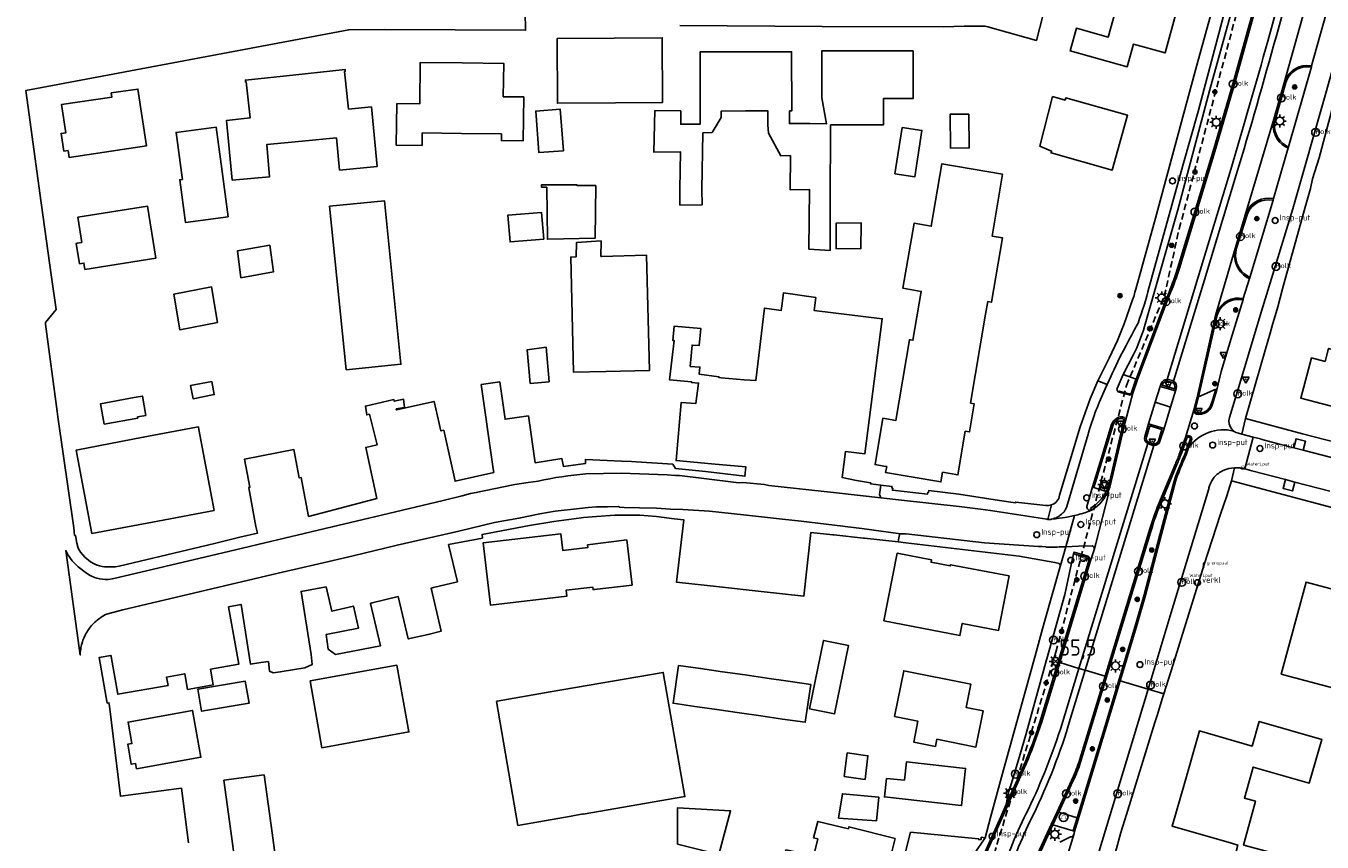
# Model space of a CAD drawing. Header units: metres. Extents: x 155581 to 157790, y 453982 to 460043.
# Tile 22 of 79: x 156748 to 156947, y 455035 to 455160. Entities that reach past the tile are written whole.
import ezdxf

# ---------------------------------------------------------------- set-up
doc = ezdxf.new("R2010")
doc.units = ezdxf.units.M
doc.header["$LTSCALE"] = 4
doc.linetypes.add('STIPPELFIJN', pattern=[0.375, 0.25, -0.125])
doc.layers.get('0').update_dxf_attribs({"linetype": 'CONTINUOUS'})
for name, color, linetype in [('G_OTD', 32, 'CONTINUOUS'), ('G_OWG', 6, 'CONTINUOUS'), ('G_PND', 1, 'CONTINUOUS'), ('G_WGD', 7, 'CONTINUOUS'), ('G_WGI', 1, 'CONTINUOUS'), ('LKWDUP', 5, 'CONTINUOUS'), ('PPALHM', 10, 'CONTINUOUS'), ('PVGO', 102, 'CONTINUOUS')]:
    doc.layers.add(name, color=color, linetype=linetype)
for name, color, linetype, true_color in [('PBRD', 7, 'CONTINUOUS', 0xbd2877), ('PPAL', 7, 'CONTINUOUS', 0xbd2877), ('PPUT', 7, 'CONTINUOUS', 0xbd2877), ('PSTM', 7, 'CONTINUOUS', 0xde7233)]:
    doc.layers.add(name, color=color, linetype=linetype, true_color=true_color)
doc.styles.add('ISO', font='ISO')
doc.styles.get("Standard").update_dxf_attribs({"font": 'ISO'})

# ---------------------------------------------------------------- blocks, each defined once
blk = doc.blocks.new('verkeersteller')
at = {"color": 0}
blk.add_circle((0, 0), 0.45, dxfattribs=at)
blk = doc.blocks.new('verkeersbord')
at = {"color": 0}
for p, q in [((0.5, 0.32), (-0.5, 0.32)), ((-0.5, 0.32), (0, -0.6)), ((0, -0.6), (0.5, 0.32))]:
    blk.add_line(p, q, dxfattribs=at)
blk = doc.blocks.new('verkeersbord-pl')
at = {"linetype": 'Continuous'}
blk.add_circle((0, 0), 0.03, dxfattribs=at)
blk = doc.blocks.new('kolk')
at = {"color": 0}
blk.add_circle((0, 0), 0.6, dxfattribs=at)
at = {"color": 0, "linetype": 'Continuous', "style": 'ISO'}
blk.add_attdef('KOLK', (-0.04, -0.26), '', height=0.8, dxfattribs=at)
blk = doc.blocks.new('boom')
at = {"color": 0}
for radius in [0.315, 0.225, 0.135]:
    blk.add_circle((0, 0), radius, dxfattribs=at)
blk = doc.blocks.new('lichtmast')
at = {"color": 0}
for p, q in [((-0.6, 0), (-1, 0)), ((-0.71, 0.71), (-0.42, 0.42)), ((0, 0.6), (0, 1)), ((0.42, 0.42), (0.71, 0.71)), ((0.6, 0), (1, 0)), ((-0.42, -0.42), (-0.71, -0.71)), ((0, -0.6), (0, -1)), ((0.42, -0.42), (0.71, -0.71))]:
    blk.add_line(p, q, dxfattribs=at)
blk.add_circle((0, 0), 0.6, dxfattribs=at)
blk = doc.blocks.new('klok')
at = {"color": 0}
blk.add_circle((0, 0), 0.45, dxfattribs=at)
at = {"style": 'ISO'}
blk.add_attdef('KLOK', (0.7, 0), '', height=0.9, dxfattribs=at)
blk = doc.blocks.new('verklikker')
at = {"color": 0}
blk.add_circle((0, 0), 0.45, dxfattribs=at)
at = {"color": 0, "style": 'ISO'}
blk.add_attdef('VERKLIKKER', (0.7, 0), '', height=0.9, dxfattribs=at)
blk = doc.blocks.new('waterleidingput')
at = {"linetype": 'ByBlock', "lineweight": -2}
h = blk.add_hatch(color=0, dxfattribs=at)
h.dxf.hatch_style = 1
edge = h.paths.add_edge_path()
edge.add_spline(control_points=[(0.44, 0), (0.44, 0.04), (0.43, 0.09), (0.36, 0.2), (0.28, 0.26), (0.09, 0.32), (-0.02, 0.33), (-0.22, 0.29), (-0.31, 0.24), (-0.42, 0.12), (-0.44, 0.06), (-0.44, -0.06), (-0.42, -0.12), (-0.33, -0.22), (-0.28, -0.26), (-0.1, -0.33), (0.04, -0.33), (0.27, -0.27), (0.37, -0.2), (0.43, -0.08), (0.44, -0.04), (0.44, 0)], knot_values=[0, 0, 0, 0, 0.380029, 0.380029, 1.118666, 1.118666, 1.857303, 1.857303, 2.59594, 2.59594, 3.13294, 3.13294, 3.66994, 3.66994, 4.20694, 4.20694, 5.079565, 5.079565, 5.952189, 5.952189, 6.283185, 6.283185, 6.283185, 6.283185], degree=3, periodic=0)
edge = h.paths.add_edge_path(flags=16)
edge.add_ellipse((0, 0), major_axis=(0.392, 0), ratio=0.689655, start_angle=0, end_angle=360)
h = blk.add_hatch(color=0, dxfattribs=at)
h.dxf.hatch_style = 1
h.paths.add_polyline_path([(-0.05, -0.09, -0.141608), (-0.09, -0.05), (-0.1, -0.09), (-0.17, 0.17), (-0.22, 0.17), (-0.13, -0.17), (-0.08, -0.17)])
at = {"linetype": 'ByBlock', "lineweight": -2, "true_color": 0x104b6e}
h = blk.add_hatch(color=156, dxfattribs=at)
h.dxf.hatch_style = 1
h.paths.add_polyline_path([(0.1, 0, 1), (-0.1, 0, 1)])
at = {"linetype": 'ByBlock', "lineweight": -2}
h = blk.add_hatch(color=0, dxfattribs=at)
h.dxf.hatch_style = 1
h.paths.add_polyline_path([(0.02, 0.17), (-0.03, 0.17), (-0.05, 0.09, -0.269854), (0.05, 0.09)])
h = blk.add_hatch(color=0, dxfattribs=at)
h.dxf.hatch_style = 1
h.paths.add_polyline_path([(0.23, 0.17), (0.17, 0.17), (0.1, -0.09), (0.09, -0.05, -0.141608), (0.05, -0.09), (0.07, -0.17), (0.12, -0.17)])
at = {"color": 0, "linetype": 'ByBlock', "lineweight": -2}
blk.add_attdef('WATERLEIDINGPUT', (0.5, 0.35), '', height=0.5, dxfattribs=at)
blk = doc.blocks.new('grensmarkering')
at = {"linetype": 'ByBlock', "lineweight": -2}
h = blk.add_hatch(color=0, dxfattribs=at)
h.dxf.hatch_style = 1
h.paths.add_polyline_path([(0.09, 0.55, 0.219912), (0.05, 0.61, -0.457379), (0.04, 0.66, 2.245674), (-0.04, 0.66, -0.457379), (-0.05, 0.61, 0.219912), (-0.09, 0.55), (-0.15, 0.04), (-0.18, 0.04), (-0.18, 0.01, 0.018367), (-0.1, 0, -0.954633), (0.1, 0, 0.018367), (0.18, 0.01), (0.18, 0.04), (0.15, 0.04)])
at = {"linetype": 'ByBlock', "lineweight": -2, "true_color": 0x681648}
h = blk.add_hatch(color=219, dxfattribs=at)
h.dxf.hatch_style = 1
h.paths.add_polyline_path([(0.1, 0, 1), (-0.1, 0, 1)])
at = {"linetype": 'ByBlock', "lineweight": -2}
h = blk.add_hatch(color=0, dxfattribs=at)
h.dxf.hatch_style = 1
h.paths.add_polyline_path([(0.18, -0.04, -0.022381), (0.08, -0.06, -0.528879), (-0.08, -0.06, -0.022381), (-0.18, -0.04), (-0.18, -0.13, 0.083333), (0.18, -0.13)])
at = {"color": 0, "linetype": 'ByBlock', "lineweight": -2}
blk.add_attdef('GRENSMARKERING', (0.5, 0.35), '', height=0.5, dxfattribs=at)
blk = doc.blocks.new('kilometerpaal')
at = {"color": 0}
for p, q in [((-0.44, 0.44), (0.44, -0.44)), ((-0.44, -0.44), (-0.44, 0.44)), ((0.44, 0.44), (-0.44, -0.44)), ((0.44, -0.44), (0.44, 0.44))]:
    blk.add_line(p, q, dxfattribs=at)
at = {"color": 0, "style": 'ISO'}
blk.add_attdef('KILOMETERPAAL', (0.59, 0.87), '', height=2.5, dxfattribs=at)
blk = doc.blocks.new('fietsklem')
at = {"color": 0, "linetype": 'Continuous', "const_width": 0.05}
blk.add_lwpolyline([(-0.49, -0.2), (-0.21, -0.2, -2.286164), (0.22, -0.2), (0.48, -0.2)], format="xyb", dxfattribs=at)
at = {"color": 0}
blk.add_circle((0, 0), 0.675, dxfattribs=at)

msp = doc.modelspace()

# ---------------------------------------------------------------- linework, layer by layer
at = {"layer": 'G_OTD', "linetype": 'Continuous', "transparency": 33554687}
for points in [[(156905.292, 455168.097), (156902.652, 455157.869), (156895.195, 455159.934), (156894.772, 455160.03), (156894.251, 455160.055), (156891.556, 455160.044), (156888.398, 455159.962), (156869.783, 455159.977), (156847.92, 455160.148)], [(156824.179, 455162.182), (156824.231, 455159.417), (156802.634, 455159.546), (156797.063, 455159.489), (156747.504, 455150.184), (156749.844, 455132.919), (156751.432, 455121.53), (156752.144, 455116.542), (156750.485, 455114.541), (156750.526, 455114.29), (156752.308, 455100.891), (156752.42, 455100.049), (156754.886, 455083.037), (156754.984, 455081.877), (156755.094, 455081.856), (156755.34, 455080.675), (156755.531, 455079.914), (156755.731, 455079.555), (156755.869, 455079.308), (156756.526, 455078.538), (156757.412, 455077.806), (156758.106, 455077.451), (156758.467, 455077.294), (156758.817, 455077.186), (156759.233, 455077.089), (156759.582, 455077.038), (156759.829, 455077.041), (156760.256, 455077.052), (156760.648, 455077.029), (156761.223, 455077.043), (156761.801, 455077.164), (156776.467, 455080.65), (156780.356, 455081.575), (156783.076, 455082.221), (156782.829, 455083.262), (156781.709, 455089.15), (156781.693, 455089.233), (156781.892, 455089.27), (156781.07, 455093.593), (156788.654, 455095.035), (156789.482, 455090.683), (156789.776, 455090.739), (156789.875, 455090.219), (156790.906, 455084.795), (156793.996, 455085.606), (156801.404, 455087.55), (156799.683, 455095.375), (156801.425, 455095.758), (156800.248, 455100.468), (156799.85, 455100.362), (156799.641, 455101.715), (156804.003, 455102.73), (156804.072, 455102.457), (156805.494, 455102.763), (156805.639, 455101.524), (156804.364, 455101.29), (156804.402, 455101.13), (156810.177, 455102.433), (156811.217, 455097.912), (156811.667, 455098.011), (156813.388, 455090.186), (156819.338, 455091.535), (156819.257, 455092.099), (156817.412, 455105.019), (156820.263, 455105.426), (156821.079, 455099.711), (156824.659, 455100.222), (156825.687, 455093.016), (156829.785, 455093.698), (156830.027, 455092.449), (156833.426, 455092.915), (156833.413, 455093.545), (156838.977, 455093.276), (156840.466, 455093.204), (156841.209, 455093.157), (156846.826, 455092.807), (156847.27, 455092.139), (156851.83, 455091.676), (156857.916, 455090.95), (156858.03, 455092.418), (156852.797, 455092.881), (156847.336, 455093.365), (156848.127, 455102.296), (156850.366, 455102.097), (156850.786, 455105.247), (156849.7, 455105.363), (156849.704, 455105.462), (156846.328, 455105.739), (156847.066, 455111.768), (156846.858, 455111.779), (156847.048, 455114.013), (156851.137, 455113.61), (156850.867, 455111.002), (156849.785, 455111.087), (156849.503, 455107.803), (156851.006, 455107.709), (156850.902, 455106.615), (156853.903, 455106.236), (156853.892, 455106.112), (156854.251, 455106.08), (156857.781, 455105.767), (156859.578, 455105.625), (156860.907, 455116.758), (156863.455, 455116.395), (156863.55, 455117.12), (156863.839, 455119.13), (156868.783, 455118.372), (156868.517, 455116.414), (156878.992, 455115.124), (156876.314, 455094.379), (156873.361, 455094.76), (156872.844, 455090.754), (156875.062, 455090.296), (156877.206, 455089.954), (156877.215, 455089.78), (156878.797, 455089.591)], [(156838.015, 455148.279), (156829.119, 455148.221), (156829.053, 455158.151), (156837.85, 455158.209), (156845.205, 455158.257), (156845.271, 455148.327), (156838.015, 455148.279)], [(156851.32, 455132.603), (156847.931, 455132.583), (156847.917, 455135.013), (156848.011, 455140.765), (156843.894, 455140.717), (156844.075, 455147.095), (156848.061, 455147.038), (156848.045, 455144.984), (156851.054, 455145.003), (156851.013, 455153.906), (156851.008, 455156.098), (156858.198, 455156.114), (156865.08, 455156.129), (156865.101, 455147.045), (156864.762, 455147.044), (156864.749, 455145.101), (156864.934, 455145.106), (156867.863, 455145.086), (156870.448, 455145.068), (156869.732, 455149.067), (156869.732, 455156.258), (156876.817, 455156.257), (156883.719, 455156.257), (156883.719, 455148.938), (156879.164, 455148.938), (156879.164, 455144.894), (156876.781, 455144.894), (156871.053, 455144.894), (156870.995, 455132.843), (156870.996, 455125.63), (156867.742, 455125.831), (156867.8, 455134.99), (156864.868, 455134.898), (156864.902, 455140.187), (156863.408, 455140.145), (156861.542, 455143.633), (156861.433, 455144.88), (156861.44, 455147.037), (156858.017, 455147.029), (156854.258, 455147.021), (156854.256, 455146.034), (156852.871, 455143.738), (156851.449, 455143.669), (156851.306, 455134.957), (156851.32, 455132.603)], [(156779.158, 455136.402), (156778.305, 455145.573), (156781.935, 455145.955), (156781.343, 455151.474), (156781.244, 455151.463), (156781.212, 455151.761), (156788.925, 455152.588), (156796.508, 455153.402), (156796.54, 455153.104), (156796.44, 455153.093), (156797.059, 455147.328), (156800.555, 455147.652), (156801.428, 455138.512), (156795.657, 455137.961), (156795.187, 455142.887), (156789.919, 455142.385), (156784.472, 455141.865), (156784.93, 455136.939), (156779.158, 455136.402)], [(156823.852, 455142.434), (156820.506, 455142.476), (156820.519, 455143.5), (156814.389, 455143.578), (156808.362, 455143.655), (156808.338, 455141.73), (156804.379, 455141.779), (156804.458, 455148.159), (156807.964, 455148.115), (156808.043, 455154.491), (156814.469, 455154.412), (156820.867, 455154.333), (156820.804, 455149.211), (156823.936, 455149.172), (156823.852, 455142.434)], [(156753.316, 455140.843), (156752.91, 455143.586), (156753.633, 455143.693), (156752.991, 455148.025), (156760.701, 455149.167), (156760.609, 455149.788), (156764.71, 455150.395), (156766.006, 455141.651), (156754.13, 455139.892), (156753.975, 455140.94), (156753.316, 455140.843)], [(156905.133, 455149.226), (156907.062, 455148.687), (156907.159, 455149.034), (156916.656, 455146.379), (156914.298, 455137.96), (156904.917, 455140.587), (156904.994, 455140.862), (156903.195, 455141.616), (156905.133, 455149.226)], [(156830.043, 455140.911), (156826.268, 455140.627), (156825.786, 455147.007), (156829.56, 455147.291), (156830.043, 455140.911)], [(156892.303, 455146.557), (156892.341, 455141.358), (156889.467, 455141.337), (156889.429, 455146.536), (156892.303, 455146.557)], [(156771.533, 455136.514), (156771.493, 455136.809), (156770.562, 455143.74), (156776.708, 455144.559), (156777.616, 455137.749), (156778.543, 455130.792), (156772, 455129.92), (156771.128, 455136.46), (156771.533, 455136.514)], [(156882.041, 455144.501), (156885.08, 455144.03), (156883.976, 455136.904), (156880.937, 455137.376), (156882.041, 455144.501)], [(156892.526, 455102.164), (156893.098, 455102.068), (156892.374, 455097.753), (156891.742, 455097.859), (156890.617, 455091.162), (156888.254, 455091.559), (156888.006, 455090.083), (156879.515, 455091.508), (156879.67, 455092.432), (156879.225, 455092.506), (156877.891, 455092.73), (156879.082, 455099.845), (156881.089, 455099.509), (156883.168, 455111.915), (156883.353, 455111.884), (156883.694, 455111.826), (156884.977, 455119.324), (156882.16, 455119.806), (156883.869, 455129.789), (156886.503, 455129.337), (156888.141, 455138.912), (156897.474, 455137.314), (156895.85, 455127.825), (156897.457, 455127.55), (156895.765, 455117.655), (156895.186, 455117.754), (156894.855, 455115.813), (156892.526, 455102.164)], [(156832.138, 455135.68), (156832.136, 455135.564), (156835.001, 455135.58), (156834.903, 455127.497), (156827.579, 455127.333), (156827.483, 455135.328), (156826.678, 455135.311), (156826.649, 455135.681), (156832.138, 455135.68)], [(156755.47, 455130.705), (156766.184, 455132.4), (156767.444, 455124.427), (156756.569, 455122.707), (156756.41, 455123.686), (156755.741, 455123.578), (156755.237, 455126.702), (156755.361, 455126.722), (156756.082, 455126.836), (156755.47, 455130.705)], [(156796.656, 455107.298), (156794.121, 455132.397), (156802.55, 455133.248), (156805.085, 455108.149), (156796.656, 455107.298)], [(156827.025, 455127.33), (156821.848, 455126.912), (156821.483, 455131.025), (156826.669, 455131.464), (156827.025, 455127.33)], [(156875.726, 455125.866), (156871.911, 455125.891), (156871.892, 455129.795), (156875.771, 455129.831), (156875.726, 455125.866)], [(156784.976, 455126.447), (156785.541, 455122.349), (156780.522, 455121.419), (156779.986, 455125.553), (156784.976, 455126.447)], [(156832.001, 455124.616), (156832.036, 455126.834), (156835.812, 455127.065), (156835.797, 455124.708), (156835.867, 455124.71), (156842.81, 455124.877), (156843.238, 455107.198), (156836.53, 455107.036), (156831.601, 455106.917), (156831.173, 455124.596), (156832.001, 455124.616)], [(156776.943, 455114.547), (156771.158, 455113.406), (156770.225, 455118.905), (156776.01, 455120.027), (156776.943, 455114.547)], [(156827.362, 455110.753), (156827.833, 455105.46), (156824.931, 455105.202), (156824.471, 455110.376), (156827.362, 455110.753)], [(156951.076, 455099.838), (156951.333, 455100.815), (156950.869, 455100.937), (156943.259, 455102.943), (156944.895, 455109.123), (156946.994, 455108.568), (156947.527, 455110.583), (156953.155, 455109.096), (156953.531, 455108.996), (156953.982, 455110.706), (156958.295, 455109.569), (156955.427, 455098.691), (156951.076, 455099.838)], [(156776.027, 455105.502), (156776.411, 455103.475), (156773.159, 455102.858), (156772.775, 455104.886), (156776.027, 455105.502)], [(156759.532, 455098.938), (156758.957, 455102.08), (156764.109, 455103.023), (156765.383, 455103.256), (156765.895, 455100.295), (156764.648, 455100.067), (156764.682, 455099.88), (156759.532, 455098.938)], [(156776.408, 455085.711), (156767.778, 455084.076), (156757.649, 455082.156), (156755.219, 455094.979), (156765.512, 455096.93), (156773.708, 455098.484), (156773.978, 455098.535), (156774.056, 455098.124), (156776.408, 455085.711)], [(156881.442, 455080.86), (156876.268, 455081.452), (156876.109, 455081.47), (156871.565, 455081.934), (156871.415, 455081.951), (156868.048, 455082.329), (156866.957, 455072.543), (156860.376, 455073.265), (156853.994, 455073.964), (156847.413, 455074.686), (156848.548, 455084.244), (156847.057, 455084.422), (156844.327, 455084.749), (156841.762, 455084.974), (156839.689, 455084.958), (156837.94, 455084.969), (156835.093, 455084.752), (156833.144, 455084.609), (156831.642, 455084.412), (156828.58, 455084.029), (156824.851, 455083.395), (156817.535, 455082.012), (156817.606, 455081.463), (156812.396, 455080.464), (156813.755, 455074.734), (156810.09, 455073.865), (156809.735, 455073.787), (156811.263, 455067.144), (156809.247, 455066.681), (156806.201, 455065.981), (156804.643, 455072.477), (156800.669, 455071.502), (156800.395, 455071.435), (156801.963, 455064.924), (156795.022, 455063.58), (156793.918, 455064.396), (156793.591, 455066.636), (156798.547, 455067.618), (156797.788, 455071.013), (156794.484, 455070.229), (156793.595, 455073.974), (156789.757, 455073.272), (156791.28, 455063.562), (156791.479, 455062.074), (156790.318, 455061.564), (156786.547, 455060.903), (156785.493, 455060.768), (156784.914, 455061.016), (156784.726, 455062.5), (156783.591, 455062.357), (156781.971, 455062.103), (156780.534, 455071.263), (156778.612, 455070.901), (156780.178, 455062.079), (156775.846, 455061.311), (156776.267, 455058.942), (156772.323, 455058.239), (156771.899, 455060.623), (156769.092, 455060.124), (156769.32, 455058.843), (156761.606, 455057.473), (156760.575, 455063.274), (156760.542, 455063.458), (156758.756, 455063.149), (156759.989, 455056.137), (156760.26, 455056.178), (156760.316, 455055.657), (156762.006, 455041.835), (156771.368, 455043.06), (156772.467, 455034.669)], [(156833.715, 455080.444), (156839.748, 455081.167), (156840.579, 455074.246), (156834.776, 455073.55), (156834.602, 455073.529), (156834.552, 455073.946), (156830.457, 455073.455), (156830.564, 455072.561), (156818.847, 455071.159), (156817.703, 455080.711), (156829.616, 455082.13), (156829.923, 455079.553), (156833.767, 455080.011), (156833.715, 455080.444)], [(156948.31, 455058.394), (156940.585, 455060.47), (156940.266, 455060.556), (156944.065, 455074.699), (156952.342, 455072.476)], [(156867.837, 455055.26), (156869.975, 455065.756), (156873.808, 455064.975), (156871.668, 455054.478), (156867.837, 455055.26)], [(156791.147, 455059.528), (156804.467, 455061.943), (156806.322, 455051.713), (156792.922, 455049.283), (156791.147, 455059.528)], [(156847.723, 455061.921), (156851.102, 455061.434), (156854.472, 455060.948), (156857.936, 455060.449), (156861.252, 455059.971), (156864.563, 455059.494), (156868.017, 455058.996), (156867.178, 455053.176), (156863.677, 455053.681), (156860.367, 455054.158), (156857.05, 455054.636), (156853.587, 455055.135), (156850.217, 455055.621), (156846.884, 455056.101), (156847.723, 455061.921)], [(156819.74, 455056.394), (156819.85, 455056.413), (156828.012, 455057.831), (156845.377, 455060.849), (156848.691, 455041.775), (156833.065, 455039.06), (156833.056, 455039.109), (156831.21, 455038.786), (156823.055, 455037.36), (156819.74, 455056.394)], [(156773.912, 455058.247), (156781.189, 455059.485), (156781.764, 455056.105), (156774.487, 455054.868), (156773.912, 455058.247)], [(156764.326, 455046.863), (156763.686, 455046.749), (156763.141, 455049.8), (156763.789, 455049.906), (156763.194, 455053.206), (156773.058, 455055.011), (156774.371, 455047.824), (156764.492, 455046.036), (156764.326, 455046.863)], [(156934.514, 455034.313), (156941.752, 455032.379), (156940.915, 455029.247), (156932.823, 455031.409), (156933.601, 455034.319), (156932.614, 455034.608), (156923.502, 455037.217), (156925.384, 455043.787), (156927.692, 455051.849), (156935.791, 455049.532), (156936.869, 455053.302), (156946.474, 455050.552), (156944.551, 455043.836), (156935.961, 455046.296), (156934.598, 455041.536), (156936.286, 455041.079), (156936.23, 455040.871), (156934.468, 455034.325), (156934.514, 455034.313)], [(156873.144, 455044.868), (156873.617, 455048.491), (156876.801, 455048.046), (156876.35, 455044.419), (156873.144, 455044.868)], [(156784.093, 455045.123), (156785.323, 455036.186), (156785.798, 455032.737), (156779.6, 455031.884), (156779.125, 455035.333), (156777.896, 455044.27), (156784.093, 455045.123)], [(156872.286, 455038.469), (156872.882, 455042.213), (156878.465, 455041.687), (156878.093, 455038.074), (156872.286, 455038.469)], [(156847.54, 455034.48), (156847.538, 455040.04), (156855.701, 455039.611), (156853.898, 455032.895), (156847.54, 455034.48)], [(156880.973, 455035.331), (156879.473, 455029.422), (156873.429, 455030.958), (156872.795, 455028.461), (156865.185, 455030.395), (156863.546, 455030.794), (156864.203, 455033.578), (156865.905, 455033.227), (156868.41, 455032.591), (156869.089, 455035.27), (156868.442, 455035.428), (156869.112, 455037.959), (156873.809, 455036.846), (156873.882, 455037.132), (156880.973, 455035.331)]]:
    msp.add_lwpolyline(points, dxfattribs=at)
at = {"layer": 'G_OWG', "linetype": 'Continuous', "transparency": 33554687}
for points in [[(156944.192, 455154.002, 0.3207047), (156940.686, 455151.322)], [(156939.114, 455145.757, 0.3296622), (156940.909, 455141.519)], [(156938.351, 455133.639, 0.3352673), (156934.713, 455131.013)], [(156933.183, 455125.911, 0.3185038), (156934.954, 455121.481)], [(156933.776, 455118.314, 0.3306925), (156930.15, 455115.617)], [(156922.92, 455105.794, 0.0456515), (156922.724, 455105.809)], [(156923.702, 455105.546, 0.0469917), (156923.541, 455105.628)], [(156919.762, 455095.965, 0.0338244), (156919.884, 455095.915)], [(156920.546, 455095.689, 0.0379569), (156920.676, 455095.674)], [(156913.382, 455088.633, -0.1427388), (156910.974, 455086.039)], [(156912.416, 455086.738, 0.0640567), (156913.169, 455087.75)], [(156913.169, 455087.75, 0.0281713), (156913.637, 455088.527)]]:
    msp.add_lwpolyline(points, format="xyb", dxfattribs=at)
for points in [[(156944.192, 455154.002), (156944.921, 455153.972)], [(156940.909, 455141.519), (156941.33, 455141.357)], [(156939.074, 455133.573), (156938.351, 455133.639)], [(156934.954, 455121.481), (156935.365, 455121.309)], [(156934.408, 455118.256), (156933.776, 455118.314)], [(156917.974, 455105.878), (156916.002, 455106.576)], [(156917.974, 455105.878), (156918.168, 455105.81)], [(156923.541, 455105.628), (156922.92, 455105.794)], [(156930.212, 455104.295), (156927.531, 455103.123)], [(156930.388, 455104.237), (156930.212, 455104.295)], [(156927.531, 455103.123), (156927.338, 455103.039)], [(156919.884, 455095.915), (156920.546, 455095.689)], [(156911.284, 455089.32), (156911.504, 455089.248)], [(156911.504, 455089.248), (156913.382, 455088.633)], [(156910.628, 455085.532), (156911.151, 455085.765), (156911.159, 455085.768), (156911.166, 455085.772), (156911.716, 455086.158), (156912.416, 455086.738)], [(156911.102, 455085.824), (156910.974, 455086.039)], [(156910.153, 455061.165), (156909.193, 455061.455)], [(156906.08, 455039.381), (156905.838, 455039.454)], [(156906.08, 455039.381), (156908.93, 455038.521)], [(156908.93, 455038.521), (156908.321, 455036.502)]]:
    msp.add_lwpolyline(points, dxfattribs=at)
at = {"layer": 'G_PND', "linetype": 'Continuous', "transparency": 33554687}
for points in [[(156924.239, 455162.495), (156922.425, 455155.95), (156917.562, 455157.297), (156916.598, 455153.818), (156907.836, 455156.245), (156908.797, 455159.716), (156913.696, 455158.359), (156915.479, 455164.802), (156915.514, 455164.93)], [(156879.254, 455068.731), (156890.929, 455066.493), (156891.286, 455068.355), (156896.861, 455067.285), (156898.463, 455075.645), (156889.468, 455077.37), (156889.431, 455077.178), (156886.501, 455077.744), (156886.569, 455078.095), (156881.267, 455079.122), (156879.254, 455068.731)], [(156880.881, 455054.058), (156884.466, 455053.343), (156883.829, 455050.146), (156887.156, 455049.482), (156887.373, 455050.571), (156893.381, 455049.374), (156894.488, 455054.933), (156891.866, 455055.455), (156892.58, 455059.041), (156882.282, 455061.093), (156880.881, 455054.058)], [(156882.394, 455044.283), (156879.654, 455044.533), (156879.327, 455041.728), (156890.655, 455040.462), (156891.162, 455040.405), (156891.797, 455046.087), (156882.709, 455047.103), (156882.394, 455044.283)]]:
    msp.add_lwpolyline(points, dxfattribs=at)
at = {"layer": 'G_WGD', "linetype": 'Continuous', "transparency": 33554687}
for points in [[(156917.797, 455119.235), (156917.917, 455119.67), (156920.924, 455130.545), (156926.176, 455149.916), (156927.303, 455154.072), (156929.978, 455163.668), (156935.226, 455182.789), (156940.534, 455202.236), (156940.985, 455204.218)], [(156943.546, 455202.282), (156942.725, 455199.075), (156938.771, 455184.713), (156933.963, 455167.159), (156929.226, 455150.093), (156924.379, 455131.829), (156919.277, 455113.925)], [(156932.704, 455166.694), (156927.492, 455146.965), (156925.153, 455138.652), (156920.341, 455121.304), (156919.786, 455119.268), (156919.593, 455118.576), (156919.392, 455117.887), (156919.183, 455117.199), (156918.967, 455116.514), (156918.743, 455115.832), (156918.511, 455115.152), (156918.272, 455114.474), (156918.199, 455114.272), (156917.748, 455113.472), (156917.304, 455112.668), (156916.866, 455111.86), (156916.436, 455111.048), (156916.013, 455110.232), (156915.597, 455109.413), (156915.189, 455108.591), (156914.86, 455107.916), (156914.577, 455107.325), (156914.302, 455106.731), (156914.141, 455106.376), (156913.54, 455105.031)], [(156924.622, 455122.917), (156930.049, 455140.789), (156933.179, 455151.504), (156937.493, 455167.047)], [(156940.525, 455166.201), (156938.183, 455157.756)], [(156941.532, 455165.919), (156939.505, 455158.582)], [(156940.686, 455151.322), (156944.52, 455165.086)], [(156950.91, 455163.302), (156947.118, 455149.773), (156942.033, 455132.025), (156937.249, 455116.298), (156935.805, 455111.546), (156934.192, 455106.192)], [(156934.768, 455099.81), (156934.769, 455099.815), (156937.842, 455110.453), (156938.552, 455112.916), (156938.882, 455114.064), (156939.721, 455116.975), (156940.453, 455119.696), (156943.926, 455132.272), (156944.745, 455135.135), (156945.072, 455136.585), (156946.065, 455139.841), (156949.506, 455152.708), (156951.63, 455160.394), (156952.319, 455162.908)], [(156944.921, 455153.972), (156947.084, 455161.771)], [(156941.379, 455141.524), (156944.88, 455153.795)], [(156944.88, 455153.795), (156944.921, 455153.972)], [(156940.686, 455151.322), (156939.114, 455145.757)], [(156939.114, 455145.757), (156934.713, 455131.013)], [(156941.33, 455141.357), (156941.379, 455141.524)], [(156941.33, 455141.357), (156939.074, 455133.573)], [(156922.724, 455105.809), (156927.465, 455121.379), (156932.501, 455138.064)], [(156923.702, 455105.546), (156928.487, 455121.082), (156933.352, 455137.233)], [(156939.003, 455133.328), (156939.074, 455133.573)], [(156939.003, 455133.328), (156935.447, 455121.479)], [(156934.713, 455131.013), (156933.183, 455125.911)], [(156930.15, 455115.617), (156933.183, 455125.911)], [(156934.408, 455118.256), (156935.365, 455121.309)], [(156935.365, 455121.309), (156935.447, 455121.479)], [(156912.116, 455105.601), (156913.835, 455109.078), (156915.138, 455111.777), (156916.151, 455114.326), (156917.441, 455118.018), (156917.603, 455118.56), (156917.65, 455118.723)], [(156917.65, 455118.723), (156917.797, 455119.235)], [(156918.168, 455105.81), (156922.595, 455117.479), (156923.266, 455119.136)], [(156934.409, 455118.1), (156932.727, 455112.616), (156931.049, 455107.054)], [(156934.409, 455118.1), (156934.408, 455118.256)], [(156927.338, 455103.039), (156930.15, 455115.617)], [(156917.589, 455109.639), (156916.002, 455106.576)], [(156906.232, 455088.031), (156907.662, 455092.763), (156909.384, 455098.521), (156910.93, 455102.822), (156912.116, 455105.601)], [(156912.116, 455105.601), (156913.54, 455105.031)], [(156916.002, 455106.576), (156915.051, 455104.427), (156915.028, 455104.304), (156915.041, 455104.18), (156915.042, 455104.178), (156915.087, 455104.064), (156915.163, 455103.966), (156915.264, 455103.892), (156915.301, 455103.88)], [(156918.168, 455105.81), (156917.465, 455103.711)], [(156930.388, 455104.237), (156931.049, 455107.054)], [(156932.476, 455098.497), (156932.272, 455099.015), (156932.225, 455099.441), (156932.324, 455099.988), (156934.192, 455106.192)], [(156913.54, 455105.031), (156913.234, 455104.347), (156912.358, 455102.374), (156912.308, 455102.262), (156912.134, 455101.859), (156911.968, 455101.453), (156911.809, 455101.043), (156911.658, 455100.631), (156911.638, 455100.576), (156911.381, 455099.837), (156911.132, 455099.095), (156910.89, 455098.35), (156910.656, 455097.603), (156910.604, 455097.433), (156907.315, 455086.312), (156907.26, 455086.16), (156907.198, 455086.01), (156907.128, 455085.864), (156907.051, 455085.721), (156907.03, 455085.685), (156906.969, 455085.589), (156906.902, 455085.497), (156906.828, 455085.41), (156906.749, 455085.329), (156906.731, 455085.312), (156906.531, 455085.132), (156906.325, 455084.959), (156906.259, 455084.905), (156906.164, 455084.833), (156906.064, 455084.768), (156906.028, 455084.747), (156905.9, 455084.679), (156905.769, 455084.617), (156905.678, 455084.58), (156905.449, 455084.497), (156905.217, 455084.422), (156905.054, 455084.374)], [(156916.884, 455103.432), (156915.301, 455103.88)], [(156916.339, 455099.461), (156917.465, 455103.711)], [(156921.654, 455104.744), (156920.901, 455102.301)], [(156921.805, 455105.19), (156921.654, 455104.744)], [(156924.02, 455104.046), (156921.654, 455104.744)], [(156924.02, 455104.046), (156923.27, 455101.577)], [(156924.02, 455104.046), (156924.145, 455104.442)], [(156929.65, 455101.872), (156930.388, 455104.237)], [(156920.901, 455102.301), (156919.89, 455098.977)], [(156923.27, 455101.577), (156920.901, 455102.301)], [(156926.836, 455101.093), (156927.338, 455103.039)], [(156914.649, 455099.581), (156914.772, 455099.682)], [(156915.86, 455100.055), (156915.989, 455100.027)], [(156923.27, 455101.577), (156922.254, 455098.284)], [(156926.836, 455101.093), (156925.545, 455096.906)], [(156927.147, 455100.525), (156927.232, 455100.505)], [(156934.768, 455099.81), (156934.23, 455097.42)], [(156934.768, 455099.81), (156943.507, 455097.473), (156972.202, 455090.08), (156973.81, 455089.676), (156977.161, 455088.835), (156996.237, 455083.876), (156999.029, 455083.15), (157000, 455082.889), (157015.849, 455078.635), (157030.277, 455074.763), (157030.984, 455074.6), (157031.541, 455074.732), (157032.849, 455075.154), (157033.859, 455075.699), (157034.773, 455076.354), (157035.545, 455076.986), (157036.073, 455077.821), (157036.342, 455078.64), (157036.406, 455078.877)], [(156911.284, 455089.32), (156912.461, 455093.123), (156914.198, 455098.913)], [(156916.339, 455099.461), (156913.951, 455089.268), (156913.637, 455088.527)], [(156919.89, 455098.977), (156919.31, 455097.047)], [(156919.89, 455098.977), (156922.254, 455098.284)], [(156921.638, 455096.32), (156922.254, 455098.284)], [(156919.762, 455095.965), (156909.193, 455061.455)], [(156920.676, 455095.674), (156910.153, 455061.165)], [(156924.683, 455094.52), (156925.545, 455096.906)], [(156926.018, 455095.295), (156926.505, 455096.66)], [(156934.23, 455097.42), (156933.691, 455097.572)], [(156935.932, 455096.939), (156934.23, 455097.42)], [(156935.932, 455096.939), (156934.661, 455092.084)], [(156942.17, 455095.323), (156940.198, 455095.835), (156937.146, 455096.645), (156937.048, 455096.671), (156935.932, 455096.939)], [(156943.622, 455094.945), (156943.986, 455096.32), (156942.536, 455096.704), (156942.17, 455095.323)], [(156925.691, 455094.38), (156926.018, 455095.295)], [(156943.622, 455094.945), (156942.17, 455095.323)], [(156949.169, 455093.504), (156943.622, 455094.945)], [(156921.206, 455086.134), (156924.001, 455092.843)], [(156932.621, 455090.258), (156933.067, 455092.243)], [(156934.661, 455092.084), (156934.656, 455092.064), (156934.507, 455092.1), (156934.266, 455092.158), (156934.158, 455092.175), (156933.998, 455092.199), (156933.869, 455092.219), (156933.468, 455092.248), (156933.067, 455092.243)], [(156934.661, 455092.084), (156934.69, 455092.076), (156935.733, 455091.774), (156940.907, 455090.441)], [(156826.143, 455090.219), (156824.645, 455090.005), (156822.55, 455089.665), (156819.351, 455089.017), (156816.647, 455088.446), (156815.793, 455088.291), (156814.473, 455087.961), (156811.547, 455087.219), (156802.092, 455084.976), (156794.546, 455083.185), (156790.229, 455082.161), (156784.167, 455080.723), (156780.75, 455079.919), (156776.855, 455079.003), (156760.793, 455075.225), (156760.112, 455075.08), (156759.676, 455075.107), (156759.285, 455075.165), (156758.84, 455075.202), (156758.415, 455075.298), (156758.054, 455075.413), (156757.38, 455075.719), (156756.809, 455076.056), (156755.516, 455077.067), (156754.58, 455077.968), (156754.001, 455078.854), (156753.744, 455079.318), (156753.613, 455079.533), (156755.837, 455063.496), (156755.843, 455063.66), (156755.858, 455063.899), (156755.881, 455064.137), (156755.913, 455064.374), (156755.952, 455064.611), (156755.999, 455064.845), (156756.054, 455065.078), (156756.116, 455065.31), (156756.151, 455065.421), (156756.187, 455065.538), (156756.264, 455065.765), (156756.35, 455065.988), (156756.443, 455066.209), (156756.543, 455066.427), (156756.65, 455066.641), (156756.764, 455066.851), (156756.886, 455067.057), (156757.014, 455067.26), (156757.149, 455067.457), (156757.291, 455067.65), (156757.438, 455067.839), (156757.592, 455068.022), (156757.752, 455068.2), (156757.918, 455068.373), (156758.09, 455068.54), (156758.267, 455068.701), (156758.449, 455068.856), (156758.637, 455069.005), (156758.829, 455069.148), (156759.026, 455069.284), (156759.227, 455069.413), (156759.433, 455069.536), (156759.643, 455069.651), (156759.856, 455069.76), (156762.364, 455070.452), (156786.218, 455076.051), (156792.457, 455077.489), (156797.747, 455078.708), (156804.499, 455080.391), (156813.973, 455082.499), (156819.474, 455083.867), (156823.197, 455084.507), (156826.436, 455085.196), (156828.791, 455085.596), (156832.515, 455085.994), (156833.835, 455086.149), (156835.104, 455086.24), (156836.809, 455086.267), (156838.479, 455086.319), (156838.662, 455086.212), (156839.365, 455086.154), (156841.708, 455086.122), (156844.308, 455086.037), (156846.498, 455085.908), (156848.38, 455085.863), (156852.479, 455085.578), (156857.705, 455085.04), (156863.66, 455084.367), (156866.554, 455084.033), (156872.944, 455083.295), (156873.303, 455083.254), (156875.862, 455082.937), (156881.8, 455082.115)], [(156878.773, 455087.653), (156871.952, 455088.403), (156861.56, 455089.546), (156860.934, 455089.675), (156857.569, 455089.976), (156856.988, 455089.965), (156851.595, 455090.599), (156847.858, 455091.042), (156847.27, 455091.076), (156845.976, 455091.15), (156841.742, 455091.345), (156838.888, 455091.406), (156833.459, 455091.341)], [(156915.522, 455059.546), (156918.051, 455067.864), (156919.437, 455072.686), (156921.834, 455081.878), (156924.01, 455090.132), (156924.291, 455090.967)], [(156922.214, 455057.526), (156923.587, 455061.882), (156924.892, 455066.032), (156928.428, 455077.423), (156930.954, 455085.133), (156931.881, 455087.959), (156932.621, 455090.257), (156932.621, 455090.258)], [(156932.621, 455090.258), (156948.795, 455085.945), (156976.708, 455078.642), (156979.286, 455077.967), (156994.834, 455073.929), (157000, 455072.587), (157004.317, 455071.466), (157007.62, 455070.557), (157034.393, 455063.188)], [(156940.907, 455090.441), (156940.549, 455089.09), (156941.999, 455088.706), (156942.36, 455090.066)], [(156940.907, 455090.441), (156942.36, 455090.066)], [(156942.36, 455090.066), (156947.742, 455088.679)], [(156878.797, 455089.591), (156878.584, 455088.125), (156878.773, 455087.653)], [(156878.797, 455089.591), (156880.478, 455089.39), (156880.478, 455089.137), (156880.495, 455089.144), (156880.626, 455089.12), (156880.565, 455088.797), (156885.959, 455088.207), (156885.977, 455088.469), (156886.109, 455088.46), (156886.154, 455088.766), (156890.73, 455088.189), (156896.992, 455087.203), (156899.459, 455086.883), (156899.478, 455086.972), (156904.116, 455086.484)], [(156910.735, 455085.754), (156910.612, 455085.825), (156910.512, 455085.927), (156910.444, 455086.051), (156910.412, 455086.19), (156910.419, 455086.332), (156911.284, 455089.32)], [(156913.637, 455088.527), (156913.728, 455088.464), (156913.78, 455088.428), (156911.787, 455080.623), (156911.539, 455079.654)], [(156919.8, 455058.254), (156923.352, 455070.025), (156929.116, 455089.043)], [(156904.436, 455084.327), (156904.427, 455084.327), (156904.273, 455084.338), (156895.615, 455085.701), (156894.076, 455085.891), (156890.804, 455086.295), (156881.961, 455087.303), (156878.773, 455087.653)], [(156904.99, 455086.563), (156904.436, 455084.327)], [(156910.628, 455085.532), (156911.102, 455085.824)], [(156904.436, 455084.327), (156904.594, 455084.323), (156904.762, 455084.327), (156904.856, 455084.335), (156904.955, 455084.35), (156905.054, 455084.374)], [(156908.524, 455084.926), (156907.336, 455084.69), (156907.03, 455084.635), (156906.681, 455084.58), (156906.14, 455084.503), (156905.598, 455084.435), (156905.054, 455084.374)], [(156908.524, 455084.926), (156907.176, 455080.137)], [(156909.541, 455085.169), (156910.09, 455085.333), (156910.361, 455085.428), (156910.628, 455085.532)], [(156881.8, 455082.115), (156881.658, 455081.939), (156881.555, 455081.517), (156881.442, 455080.86)], [(156907.176, 455080.137), (156906.174, 455080.093), (156905.834, 455080.07), (156905.535, 455080.056), (156905.339, 455080.052), (156905.168, 455080.055), (156904.709, 455080.068), (156904.529, 455080.073), (156904.349, 455080.079), (156904.163, 455080.089), (156904.087, 455080.095), (156903.531, 455080.144), (156902.997, 455080.183), (156894.702, 455080.726), (156882.668, 455082.095), (156881.8, 455082.115)], [(156913.198, 455060.247), (156919.948, 455082.379)], [(156906.369, 455077.269), (156906.146, 455077.558), (156905.5, 455077.721), (156899.991, 455078.697), (156893.069, 455079.481), (156882.604, 455080.727), (156881.442, 455080.86)], [(156907.176, 455080.137), (156906.369, 455077.269)], [(156907.176, 455080.137), (156909.106, 455080.222), (156911.203, 455080.262)], [(156898.032, 455040.558), (156898.399, 455042.434), (156898.653, 455043.161), (156899.894, 455047.421), (156901.013, 455051.231), (156904.229, 455062.793), (156904.261, 455062.908), (156907.016, 455072.79), (156908.375, 455079.057)], [(156906.234, 455062.348), (156910.937, 455077.794)], [(156910.609, 455078.695), (156908.442, 455079.298), (156908.375, 455079.057)], [(156910.937, 455077.794), (156911.539, 455079.654)], [(156906.369, 455077.269), (156906.318, 455077.087), (156903.939, 455068.829), (156903.586, 455067.514), (156902.454, 455063.405), (156897.468, 455045.296), (156895.617, 455038.572), (156894.778, 455035.43)], [(156903.42, 455053.105), (156906.234, 455062.348)], [(156906.234, 455062.348), (156909.193, 455061.455)], [(156909.193, 455061.455), (156906.342, 455052.144)], [(156910.153, 455061.165), (156907.548, 455052.622)], [(156913.198, 455060.247), (156909.155, 455046.992)], [(156910.153, 455061.165), (156913.198, 455060.247)], [(156891.441, 454963.765), (156894.103, 454972.762), (156900.546, 454994.581), (156907.541, 455017.695), (156912.765, 455034.95), (156917.508, 455050.658), (156919.8, 455058.254)], [(156908.532, 455036.439), (156913.204, 455051.921), (156915.522, 455059.546)], [(156919.8, 455058.254), (156915.522, 455059.546)], [(156919.8, 455058.254), (156922.214, 455057.526)], [(156893.258, 454963.22), (156896.656, 454974.55), (156898.099, 454979.316), (156900.156, 454985.869), (156900.966, 454988.398), (156902.385, 454992.729), (156903.343, 454996.066), (156904.935, 455001.322), (156905.901, 455004.413), (156906.533, 455006.579), (156910.049, 455017.939), (156910.68, 455019.916), (156911.255, 455021.859), (156914.951, 455033.793), (156915.626, 455036.279), (156916.478, 455039.018), (156920.866, 455053.155), (156921.2, 455054.23), (156922.02, 455056.91), (156922.214, 455057.526)], [(156891.188, 455024.737), (156897.944, 455039.771), (156900.837, 455046.222)], [(156905.838, 455039.454), (156908.052, 455044.268)], [(156898.032, 455040.558), (156897.218, 455038.69), (156890.997, 455024.834)], [(156901.055, 455039.058), (156900.799, 455038.548)], [(156901.76, 455038.159), (156901.71, 455038.067)], [(156905.838, 455039.454), (156904.948, 455037.51)], [(156894.778, 455035.43), (156894.202, 455035.54), (156894.175, 455035.183), (156893.818, 455035.186), (156893.804, 455035.259), (156893.778, 455035.303), (156883.331, 455036.308), (156880.507, 455025.119), (156876.107, 455009.231), (156873.712, 455000), (156870.535, 454987.755), (156869.903, 454984.917), (156869.448, 454983.71), (156868.67, 454982.826), (156867.598, 454981.968), (156866.391, 454981.378), (156861.937, 454980.71)], [(156904.948, 455037.51), (156902.843, 455032.913)], [(156908.468, 455036.104), (156906.004, 455028.066), (156903.733, 455020.458)], [(156905.189, 455037.437), (156904.948, 455037.51)], [(156905.189, 455037.437), (156905.196, 455037.435), (156908.321, 455036.502)], [(156908.321, 455036.502), (156908.532, 455036.439)], [(156908.532, 455036.439), (156908.484, 455036.156), (156908.468, 455036.104)], [(156889.702, 455028.066), (156894.778, 455035.43)], [(156906.253, 455034.792), (156907.922, 455035.581)]]:
    msp.add_lwpolyline(points, dxfattribs=at)
for points in [[(156938.183, 455157.756, -0.0054687), (156932.501, 455138.064)], [(156933.352, 455137.233, 0.0059537), (156939.505, 455158.582)], [(156923.266, 455119.136, 0.0216531), (156924.622, 455122.917)], [(156919.277, 455113.925, -0.0374092), (156917.589, 455109.639)], [(156922.724, 455105.809, 0.293624), (156921.805, 455105.19)], [(156917.465, 455103.711, -0.3948423), (156916.884, 455103.432)], [(156924.145, 455104.442, 0.3251639), (156923.702, 455105.546)], [(156927.232, 455100.505, 0.3907747), (156929.65, 455101.872)], [(156914.772, 455099.682, -0.2455353), (156915.86, 455100.055)], [(156915.989, 455100.027, -0.3861037), (156916.339, 455099.461)], [(156926.836, 455101.093, 0.3676354), (156927.147, 455100.525)], [(156914.198, 455098.913, -0.1242255), (156914.649, 455099.581)], [(156926.018, 455095.295, -0.310247), (156932.937, 455097.887)], [(156932.476, 455098.497, 0.1035851), (156932.937, 455097.887)], [(156932.937, 455097.887, 0.1120198), (156933.691, 455097.572)], [(156919.31, 455097.047, 0.3715561), (156919.762, 455095.965)], [(156920.676, 455095.674, 0.3322144), (156921.638, 455096.32)], [(156925.545, 455096.906, -0.7997999), (156926.505, 455096.66)], [(156924.001, 455092.843, 0.0155926), (156924.683, 455094.52)], [(156924.291, 455090.967, -0.0094776), (156925.691, 455094.38)], [(156931.348, 455091.832, 0.0930878), (156929.962, 455090.801)], [(156933.067, 455092.243, 0.0912615), (156931.348, 455091.832)], [(156833.459, 455091.341, 0.0273236), (156826.143, 455090.219)], [(156929.962, 455090.801, 0.0751608), (156929.293, 455089.619)], [(156904.99, 455086.563, 0.2767216), (156906.232, 455088.031)], [(156929.293, 455089.619, 0.0330648), (156929.116, 455089.043)], [(156904.116, 455086.484, 0.1201896), (156904.99, 455086.563)], [(156911.102, 455085.824, -0.1086765), (156910.735, 455085.754)], [(156919.948, 455082.379, -0.0233968), (156921.206, 455086.134)], [(156908.524, 455084.926, 0.0085939), (156909.541, 455085.169)], [(156911.203, 455080.262, -0.2078801), (156911.508, 455079.968)], [(156911.539, 455079.654, 0.1494828), (156911.508, 455079.968)], [(156910.937, 455077.794, 0.1666223), (156910.609, 455078.695)], [(156900.837, 455046.222, 0.0274625), (156903.42, 455053.105)], [(156906.342, 455052.144, -0.035669), (156901.055, 455039.058)], [(156901.76, 455038.159, 0.0417446), (156907.548, 455052.622)], [(156909.155, 455046.992, -0.0378495), (156908.052, 455044.268)], [(156900.799, 455038.548, 0.026864), (156898.448, 455033.153)], [(156899.375, 455032.688, -0.0153604), (156901.71, 455038.067)], [(156908.191, 455035.67, 0.1223004), (156908.468, 455036.104)], [(156907.922, 455035.581, 0.1830311), (156908.191, 455035.67)]]:
    msp.add_lwpolyline(points, format="xyb", dxfattribs=at)
at = {"layer": 'G_WGI', "linetype": 'Continuous', "transparency": 33554687}
for points in [[(156941.306, 455181.719), (156932.939, 455151.572), (156929.809, 455140.86), (156924.383, 455122.99)], [(156944.33, 455153.823), (156944.88, 455153.795)], [(156939.31, 455145.638), (156940.945, 455151.413)], [(156941.379, 455141.524), (156941.079, 455141.647)], [(156939.003, 455133.328), (156938.337, 455133.389)], [(156933.399, 455125.975), (156934.952, 455130.94)], [(156935.447, 455121.479), (156935.138, 455121.649)], [(156923.034, 455119.23), (156922.362, 455117.57), (156917.974, 455105.878)], [(156933.676, 455118.108), (156934.409, 455118.1)], [(156927.531, 455103.123), (156930.424, 455115.679)], [(156917.974, 455105.878), (156917.889, 455105.651), (156917.278, 455103.787)], [(156915.301, 455103.88), (156915.392, 455104.027), (156916.933, 455103.609)], [(156923.904, 455104.51), (156923.853, 455104.346), (156921.974, 455104.908), (156922.038, 455105.1)], [(156922.867, 455105.549), (156923.461, 455105.391)], [(156930.212, 455104.295), (156929.625, 455102.412), (156929.461, 455101.92)], [(156927.531, 455103.123), (156927.021, 455101.09)], [(156915.815, 455099.809), (156915.926, 455099.785)], [(156927.454, 455100.667), (156927.194, 455100.702)], [(156911.504, 455089.248), (156912.652, 455093.064), (156914.433, 455098.828)], [(156916.094, 455099.511), (156913.713, 455089.35), (156913.395, 455088.659), (156913.382, 455088.633)], [(156914.812, 455099.391), (156914.943, 455099.499)], [(156919.548, 455096.972), (156920.062, 455098.68), (156921.936, 455098.106), (156921.401, 455096.399)], [(156920.608, 455095.932), (156919.963, 455096.152)], [(156924.918, 455094.434), (156925.238, 455095.386), (156925.748, 455096.814)], [(156926.279, 455096.608), (156925.697, 455094.91)], [(156921.438, 455086.041), (156924.231, 455092.744)], [(156924.082, 455091.037), (156923.799, 455090.195), (156921.621, 455081.934), (156919.225, 455072.744), (156917.84, 455067.926), (156912.993, 455051.985), (156908.93, 455038.521)], [(156909.394, 455046.918), (156920.188, 455082.308)], [(156903.181, 455053.179), (156910.686, 455077.827)], [(156908.375, 455079.057), (156910.461, 455078.477)], [(156900.608, 455046.323), (156898.327, 455041.236), (156898.032, 455040.558)], [(156906.08, 455039.381), (156908.278, 455044.16)], [(156905.189, 455037.437), (156906.065, 455039.35), (156906.08, 455039.381)], [(156903.073, 455032.814), (156905.189, 455037.437)]]:
    msp.add_lwpolyline(points, dxfattribs=at)
for points in [[(156940.945, 455151.413, -0.3190656), (156944.33, 455153.823)], [(156941.079, 455141.647, -0.3379232), (156939.31, 455145.638)], [(156934.952, 455130.94, -0.334893), (156938.337, 455133.389)], [(156935.138, 455121.649, -0.3493311), (156933.399, 455125.975)], [(156924.383, 455122.99, -0.0214529), (156923.034, 455119.23)], [(156930.424, 455115.679, -0.3300318), (156933.676, 455118.108)], [(156917.278, 455103.787, -0.3721492), (156916.933, 455103.609)], [(156922.867, 455105.549, 0.3393698), (156922.038, 455105.1)], [(156923.461, 455105.391, -0.0438553), (156923.569, 455105.334)], [(156923.569, 455105.334, -0.3237965), (156923.904, 455104.51)], [(156929.461, 455101.92, -0.3613189), (156927.454, 455100.667)], [(156914.943, 455099.499, -0.247421), (156915.815, 455099.809)], [(156915.926, 455099.785, -0.371385), (156916.094, 455099.511)], [(156927.194, 455100.702, -0.39412), (156927.021, 455101.09)], [(156914.433, 455098.828, -0.1230108), (156914.812, 455099.391)], [(156919.874, 455096.189, -0.3735719), (156919.548, 455096.972)], [(156919.874, 455096.189, 0.0327235), (156919.963, 455096.152)], [(156920.689, 455095.923, -0.0379429), (156920.608, 455095.932)], [(156921.401, 455096.399, -0.3303095), (156920.689, 455095.923)], [(156925.748, 455096.814, -0.8888183), (156926.279, 455096.608)], [(156924.082, 455091.037, -0.0127142), (156925.697, 455094.91)], [(156924.231, 455092.744, 0.0147593), (156924.918, 455094.434)], [(156920.188, 455082.308, -0.0235359), (156921.438, 455086.041)], [(156910.461, 455078.477, -0.1402378), (156910.686, 455077.827)], [(156903.181, 455053.179, -0.0275225), (156900.608, 455046.323)], [(156908.278, 455044.16, 0.0376981), (156909.394, 455046.918)]]:
    msp.add_lwpolyline(points, format="xyb", dxfattribs=at)
at = {"layer": 'LKWDUP', "linetype": 'STIPPELFIJN', "lineweight": -3, "transparency": 33554687}
msp.add_lwpolyline([(156886.06, 455000), (156905.664, 455063.97), (156916.488, 455104.862), (156922.295, 455118.581), (156924.583, 455128.93), (156954.175, 455240.262), (156953.719, 455253.836)], dxfattribs=at)

# ---------------------------------------------------------------- block references
at = {"layer": 'PBRD', "transparency": 33554687}
for p in [(156931.387, 455109.609), (156934.806, 455105.856), (156922.93, 455105.064), (156927.633, 455101.039), (156915.564, 455099.103), (156920.458, 455096.337), (156913.101, 455089.693)]:
    msp.add_blockref('verkeersbord', p, dxfattribs=at)
msp.add_blockref('verklikker', (156927.4, 455074.613), dxfattribs=at).add_auto_attribs({'VERKLIKKER': 'verkl '})
at = {"layer": 'PPAL', "transparency": 33554687}
for name, p in [('lichtmast', (156930.277, 455145.286)), ('lichtmast', (156940.03, 455145.483)), ('lichtmast', (156921.911, 455118.325)), ('lichtmast', (156930.885, 455114.352)), ('verkeersbord-pl', (156931.387, 455109.609)), ('verkeersbord-pl', (156934.806, 455105.856)), ('verkeersbord-pl', (156922.93, 455105.064)), ('verkeersbord-pl', (156927.633, 455101.039)), ('verkeersbord-pl', (156915.564, 455099.103)), ('verkeersteller', (156926.937, 455098.663)), ('verkeersbord-pl', (156920.458, 455096.337)), ('lichtmast', (156913.101, 455089.693)), ('lichtmast', (156922.405, 455086.714)), ('verkeersteller', (156909.841, 455078.349)), ('lichtmast', (156905.611, 455062.536)), ('lichtmast', (156914.807, 455061.84)), ('lichtmast', (156898.607, 455042.299)), ('lichtmast', (156905.497, 455035.981))]:
    msp.add_blockref(name, p, dxfattribs=at)
msp.add_blockref('grensmarkering', (156928.308, 455077.059), dxfattribs=at).add_auto_attribs({'GRENSMARKERING': 'grenspaal'})
at = {"layer": 'PPALHM', "transparency": 33554687}
msp.add_blockref('kilometerpaal', (156905.611, 455062.536), dxfattribs=at).add_auto_attribs({'KILOMETERPAAL': '55,5'})
at = {"layer": 'PPUT', "transparency": 33554687}
for name, p, values in [('kolk', (156932.883, 455151.163), {'KOLK': 'Kolk'}), ('kolk', (156940.268, 455149.027), {'KOLK': 'Kolk'}), ('kolk', (156945.529, 455143.74), {'KOLK': 'Kolk'}), ('klok', (156923.563, 455136.281), {'KLOK': 'Insp-put'}), ('kolk', (156927.001, 455131.518), {'KOLK': 'Kolk'}), ('klok', (156939.326, 455130.212), {'KLOK': 'Insp-put'}), ('kolk', (156933.999, 455127.758), {'KOLK': 'Kolk'}), ('kolk', (156939.452, 455123.15), {'KOLK': 'Kolk'}), ('kolk', (156922.59, 455117.772), {'KOLK': 'Kolk'}), ('kolk', (156930.103, 455114.27), {'KOLK': 'Kolk'}), ('kolk', (156933.565, 455103.593), {'KOLK': 'Kolk'}), ('kolk', (156915.848, 455098.218), {'KOLK': 'Kolk'}), ('kolk', (156925.264, 455095.581), {'KOLK': 'Kolk'}), ('klok', (156929.722, 455095.742), {'KLOK': 'Insp-put'}), ('klok', (156936.984, 455095.219), {'KLOK': 'Insp-put'}), ('waterleidingput', (156934.403, 455092.247), {'WATERLEIDINGPUT': 'WaterLput'}), ('klok', (156910.375, 455087.625), {'KLOK': 'Insp-put'}), ('klok', (156909.494, 455083.554), {'KLOK': 'Insp-put'}), ('klok', (156902.71, 455081.976), {'KLOK': 'Insp-put'}), ('klok', (156907.947, 455078.051), {'KLOK': 'Insp-put'}), ('kolk', (156910.07, 455075.597), {'KOLK': 'Kolk'}), ('kolk', (156918.337, 455076.366), {'KOLK': 'Kolk'}), ('waterleidingput', (156925.656, 455075.129), {'WATERLEIDINGPUT': 'WaterLput'}), ('kolk', (156924.981, 455074.672), {'KOLK': 'Kolk'}), ('kolk', (156905.285, 455065.808), {'KOLK': 'Kolk'}), ('klok', (156918.561, 455062.036), {'KLOK': 'Insp-put'}), ('kolk', (156905.523, 455060.792), {'KOLK': 'Kolk'}), ('kolk', (156912.935, 455058.69), {'KOLK': 'Kolk'}), ('kolk', (156920.196, 455058.907), {'KOLK': 'Kolk'}), ('kolk', (156899.432, 455045.227), {'KOLK': 'Kolk'}), ('kolk', (156898.941, 455042.42), {'KOLK': 'Kolk'}), ('kolk', (156907.268, 455042.199), {'KOLK': 'Kolk'}), ('kolk', (156915.133, 455042.209), {'KOLK': 'Kolk'}), ('klok', (156895.852, 455035.673), {'KLOK': 'Insp-put'})]:
    msp.add_blockref(name, p, dxfattribs=at).add_auto_attribs(values)
at = {"layer": 'PSTM', "transparency": 33554687}
msp.add_blockref('fietsklem', (156906.838, 455038.609), dxfattribs=at)
at = {"layer": 'PVGO', "transparency": 33554687}
for p in [(156930.065, 455149.964), (156942.321, 455150.714), (156927.001, 455137.658), (156936.503, 455130.508), (156923.432, 455126.383), (156915.494, 455118.667), (156933.267, 455116.489), (156920.039, 455113.624), (156920.183, 455113.622), (156930.057, 455105.168), (156913.753, 455093.582), (156920.375, 455079.615), (156908.862, 455075.055), (156918.141, 455072.06), (156906.525, 455067.14), (156915.905, 455064.37), (156904.16, 455059.241), (156913.542, 455056.603), (156901.912, 455051.592), (156911.265, 455049.108), (156908.683, 455041.08)]:
    msp.add_blockref('boom', p, dxfattribs=at)

doc.saveas('drawing.dxf')
